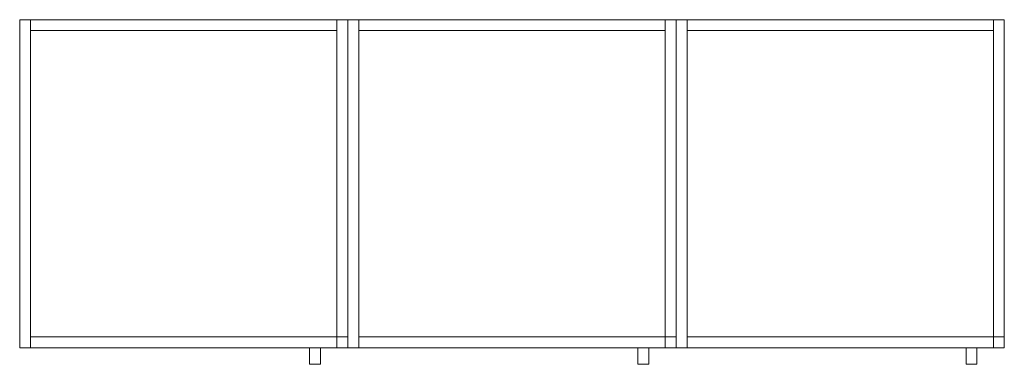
# Model space of a CAD drawing. Header units: metres. Extents: x 397.7 to 427.5, y 12.7 to 28.4.
# Tile 13 of 121: x 402.7 to 404.5, y 21.6 to 22.2. Entities that reach past the tile are written whole.
import ezdxf

# ---------------------------------------------------------------- set-up
doc = ezdxf.new("R2010")
doc.units = ezdxf.units.M
for name, color, linetype, lineweight in [('02_MOBILIARIO', 7, 'Continuous', 18), ('A-DETL-____-MBND', 7, 'Continuous', 18), ('Mobiliario', 7, 'Continuous', 18)]:
    doc.layers.add(name, color=color, linetype=linetype, lineweight=lineweight)

# ---------------------------------------------------------------- blocks, each defined once
blk = doc.blocks.new('Family - Armai 60x60x60_P4-153697-07_ELEC_P4')
at = {"layer": '02_MOBILIARIO', "color": 253, "true_color": 0xaaaaaa}
for p, q in [((0, 0.03), (0, 0.63)), ((0, 0.63), (0.02, 0.63)), ((0, 0.03), (0, 0.63)), ((0, 0.63), (0, 0.03)), ((0, 0.63), (0.6, 0.63)), ((0.6, 0.63), (0, 0.63)), ((0.02, 0.63), (0.02, 0.03)), ((0.58, 0.03), (0.58, 0.63)), ((0.58, 0.63), (0.6, 0.63)), ((0.6, 0.63), (0.6, 0.03)), ((0.6, 0.03), (0.6, 0.63)), ((0.6, 0.63), (0.6, 0.03)), ((0.02, 0.63), (0.02, 0.61)), ((0.02, 0.63), (0.58, 0.63)), ((0.58, 0.63), (0.58, 0.61)), ((0.58, 0.61), (0.02, 0.61)), ((0.02, 0.05), (0.02, 0.03)), ((0.02, 0.05), (0.58, 0.05)), ((0.58, 0.03), (0.58, 0.05)), ((0.58, 0.05), (0.6, 0.05)), ((0.58, 0.05), (0.58, 0.03)), ((0.6, 0.03), (0.6, 0.05)), ((0, 0.03), (0.02, 0.03)), ((0.6, 0.03), (0, 0.03)), ((0, 0.03), (0.6, 0.03)), ((0.58, 0.03), (0.02, 0.03)), ((0.6, 0.03), (0.58, 0.03)), ((0.58, 0.03), (0.6, 0.03))]:
    blk.add_line(p, q, dxfattribs=at)
at = {"layer": 'Mobiliario', "color": 253, "true_color": 0xaaaaaa}
for p, q in [((0.02, 0.63), (0, 0.63)), ((0, 0.63), (0, 0.03)), ((0.02, 0.03), (0.02, 0.63)), ((0.6, 0.63), (0.58, 0.63)), ((0.58, 0.63), (0.58, 0.03)), ((0.6, 0.03), (0.6, 0.63)), ((0.02, 0.63), (0.02, 0.61)), ((0.58, 0.63), (0.02, 0.63)), ((0.58, 0.61), (0.58, 0.63)), ((0.02, 0.61), (0.58, 0.61)), ((0.02, 0.05), (0.02, 0.03)), ((0.58, 0.05), (0.02, 0.05)), ((0.6, 0.05), (0.58, 0.05)), ((0.58, 0.05), (0.58, 0.03)), ((0.58, 0.03), (0.58, 0.05)), ((0.6, 0.03), (0.6, 0.05)), ((0, 0.03), (0.02, 0.03)), ((0.02, 0.03), (0.58, 0.03)), ((0.58, 0.03), (0.6, 0.03)), ((0.58, 0.03), (0.6, 0.03))]:
    blk.add_line(p, q, dxfattribs=at)
blk = doc.blocks.new('Family - Armai 60x60x60_P4-153811-07_ELEC_P4')
at = {"layer": '02_MOBILIARIO', "color": 253, "true_color": 0xaaaaaa}
for p, q in [((0, 0.03), (0, 0.63)), ((0, 0.63), (0.02, 0.63)), ((0, 0.03), (0, 0.63)), ((0, 0.63), (0, 0.03)), ((0, 0.63), (0.6, 0.63)), ((0.6, 0.63), (0, 0.63)), ((0.02, 0.63), (0.02, 0.03)), ((0.58, 0.03), (0.58, 0.63)), ((0.58, 0.63), (0.6, 0.63)), ((0.6, 0.63), (0.6, 0.03)), ((0.6, 0.03), (0.6, 0.63)), ((0.6, 0.63), (0.6, 0.03)), ((0.02, 0.63), (0.02, 0.61)), ((0.02, 0.63), (0.58, 0.63)), ((0.58, 0.63), (0.58, 0.61)), ((0.58, 0.61), (0.02, 0.61)), ((0.02, 0.05), (0.02, 0.03)), ((0.02, 0.05), (0.58, 0.05)), ((0.58, 0.03), (0.58, 0.05)), ((0.58, 0.05), (0.6, 0.05)), ((0.58, 0.05), (0.58, 0.03)), ((0.6, 0.03), (0.6, 0.05)), ((0, 0.03), (0.02, 0.03)), ((0.6, 0.03), (0, 0.03)), ((0, 0.03), (0.6, 0.03)), ((0.58, 0.03), (0.02, 0.03)), ((0.6, 0.03), (0.58, 0.03)), ((0.58, 0.03), (0.6, 0.03))]:
    blk.add_line(p, q, dxfattribs=at)
at = {"layer": 'Mobiliario', "color": 253, "true_color": 0xaaaaaa}
for p, q in [((0.02, 0.63), (0, 0.63)), ((0, 0.63), (0, 0.03)), ((0.02, 0.03), (0.02, 0.63)), ((0.6, 0.63), (0.58, 0.63)), ((0.58, 0.63), (0.58, 0.03)), ((0.6, 0.03), (0.6, 0.63)), ((0.02, 0.63), (0.02, 0.61)), ((0.58, 0.63), (0.02, 0.63)), ((0.58, 0.61), (0.58, 0.63)), ((0.02, 0.61), (0.58, 0.61)), ((0.02, 0.05), (0.02, 0.03)), ((0.58, 0.05), (0.02, 0.05)), ((0.6, 0.05), (0.58, 0.05)), ((0.58, 0.05), (0.58, 0.03)), ((0.58, 0.03), (0.58, 0.05)), ((0.6, 0.03), (0.6, 0.05)), ((0, 0.03), (0.02, 0.03)), ((0.02, 0.03), (0.58, 0.03)), ((0.58, 0.03), (0.6, 0.03)), ((0.58, 0.03), (0.6, 0.03))]:
    blk.add_line(p, q, dxfattribs=at)
blk = doc.blocks.new('Family - Armai 60x60x60_P4-153973-07_ELEC_P4')
at = {"layer": 'A-DETL-____-MBND', "color": 253, "true_color": 0xaaaaaa}
for p, q in [((0, 0.03), (0, 0.63)), ((0, 0.63), (0, 0.03)), ((0, 0.63), (0.6, 0.63)), ((0.6, 0.63), (0, 0.63)), ((0, 0.03), (0, 0.63)), ((0, 0.63), (0.02, 0.63)), ((0, 0.63), (0.02, 0.63)), ((0, 0.63), (0, 0.03)), ((0.02, 0.63), (0.02, 0.03)), ((0.02, 0.03), (0.02, 0.63)), ((0.58, 0.03), (0.58, 0.63)), ((0.58, 0.63), (0.6, 0.63)), ((0.58, 0.63), (0.6, 0.63)), ((0.58, 0.63), (0.58, 0.03)), ((0.6, 0.63), (0.6, 0.03)), ((0.6, 0.03), (0.6, 0.63)), ((0.6, 0.63), (0.6, 0.03)), ((0.6, 0.03), (0.6, 0.63)), ((0, 0.03), (0, 0.63)), ((0, 0.63), (0, 0.03)), ((0, 0.63), (0.6, 0.63)), ((0.6, 0.63), (0, 0.63)), ((0.02, 0.61), (0.02, 0.63)), ((0.02, 0.63), (0.02, 0.61)), ((0.02, 0.63), (0.58, 0.63)), ((0.58, 0.63), (0.02, 0.63)), ((0.58, 0.63), (0.58, 0.61)), ((0.58, 0.63), (0.58, 0.61)), ((0.6, 0.63), (0.6, 0.03)), ((0.6, 0.03), (0.6, 0.63)), ((0.58, 0.61), (0.02, 0.61)), ((0.02, 0.61), (0.58, 0.61)), ((0.02, 0.03), (0.02, 0.05)), ((0.02, 0.05), (0.02, 0.03)), ((0.02, 0.05), (0.58, 0.05)), ((0.58, 0.05), (0.02, 0.05)), ((0.58, 0.05), (0.58, 0.03)), ((0.58, 0.05), (0.58, 0.03)), ((0.58, 0.03), (0.58, 0.05)), ((0.58, 0.05), (0.6, 0.05)), ((0.58, 0.03), (0.58, 0.05)), ((0.6, 0.05), (0.58, 0.05)), ((0.6, 0.05), (0.6, 0.03)), ((0.6, 0.03), (0.6, 0.05)), ((0.6, 0.03), (0, 0.03)), ((0, 0.03), (0.6, 0.03)), ((0.6, 0.03), (0, 0.03)), ((0, 0.03), (0.6, 0.03)), ((0.02, 0.03), (0, 0.03)), ((0, 0.03), (0.02, 0.03)), ((0.58, 0.03), (0.02, 0.03)), ((0.02, 0.03), (0.58, 0.03)), ((0.53, 0), (0.53, 0.03)), ((0.53, 0.03), (0.53, 0)), ((0.53, 0.03), (0.55, 0.03)), ((0.55, 0.03), (0.53, 0.03)), ((0.55, 0.03), (0.55, 0)), ((0.55, 0.03), (0.55, 0)), ((0.6, 0.03), (0.58, 0.03)), ((0.58, 0.03), (0.6, 0.03)), ((0.6, 0.03), (0.58, 0.03)), ((0.58, 0.03), (0.6, 0.03)), ((0.55, 0), (0.53, 0)), ((0.53, 0), (0.55, 0))]:
    blk.add_line(p, q, dxfattribs=at)
blk = doc.blocks.new('Family - Armai 60x60x60_P4-154182-07_ELEC_P4')
at = {"layer": 'A-DETL-____-MBND', "color": 253, "true_color": 0xaaaaaa}
for p, q in [((0, 0.03), (0, 0.63)), ((0, 0.63), (0, 0.03)), ((0, 0.63), (0.6, 0.63)), ((0.6, 0.63), (0, 0.63)), ((0, 0.03), (0, 0.63)), ((0, 0.63), (0.02, 0.63)), ((0, 0.63), (0.02, 0.63)), ((0, 0.63), (0, 0.03)), ((0.02, 0.63), (0.02, 0.03)), ((0.02, 0.03), (0.02, 0.63)), ((0.58, 0.03), (0.58, 0.63)), ((0.58, 0.63), (0.6, 0.63)), ((0.58, 0.63), (0.6, 0.63)), ((0.58, 0.63), (0.58, 0.03)), ((0.6, 0.63), (0.6, 0.03)), ((0.6, 0.03), (0.6, 0.63)), ((0.6, 0.63), (0.6, 0.03)), ((0.6, 0.03), (0.6, 0.63)), ((0, 0.03), (0, 0.63)), ((0, 0.63), (0, 0.03)), ((0, 0.63), (0.6, 0.63)), ((0.6, 0.63), (0, 0.63)), ((0.02, 0.61), (0.02, 0.63)), ((0.02, 0.63), (0.02, 0.61)), ((0.02, 0.63), (0.58, 0.63)), ((0.58, 0.63), (0.02, 0.63)), ((0.58, 0.63), (0.58, 0.61)), ((0.58, 0.63), (0.58, 0.61)), ((0.6, 0.63), (0.6, 0.03)), ((0.6, 0.03), (0.6, 0.63)), ((0.58, 0.61), (0.02, 0.61)), ((0.02, 0.61), (0.58, 0.61)), ((0.02, 0.03), (0.02, 0.05)), ((0.02, 0.05), (0.02, 0.03)), ((0.02, 0.05), (0.58, 0.05)), ((0.58, 0.05), (0.02, 0.05)), ((0.58, 0.03), (0.58, 0.05)), ((0.58, 0.05), (0.6, 0.05)), ((0.58, 0.03), (0.58, 0.05)), ((0.6, 0.05), (0.58, 0.05)), ((0.58, 0.05), (0.58, 0.03)), ((0.58, 0.05), (0.58, 0.03)), ((0.6, 0.05), (0.6, 0.03)), ((0.6, 0.03), (0.6, 0.05)), ((0.6, 0.03), (0, 0.03)), ((0, 0.03), (0.6, 0.03)), ((0.6, 0.03), (0, 0.03)), ((0, 0.03), (0.6, 0.03)), ((0.02, 0.03), (0, 0.03)), ((0, 0.03), (0.02, 0.03)), ((0.58, 0.03), (0.02, 0.03)), ((0.02, 0.03), (0.58, 0.03)), ((0.53, 0), (0.53, 0.03)), ((0.53, 0.03), (0.53, 0)), ((0.53, 0.03), (0.55, 0.03)), ((0.55, 0.03), (0.53, 0.03)), ((0.55, 0.03), (0.55, 0)), ((0.55, 0.03), (0.55, 0)), ((0.6, 0.03), (0.58, 0.03)), ((0.58, 0.03), (0.6, 0.03)), ((0.6, 0.03), (0.58, 0.03)), ((0.58, 0.03), (0.6, 0.03)), ((0.55, 0), (0.53, 0)), ((0.53, 0), (0.55, 0))]:
    blk.add_line(p, q, dxfattribs=at)
blk = doc.blocks.new('Family - Armai 60x60x60_P4-154282-07_ELEC_P4')
at = {"layer": 'A-DETL-____-MBND', "color": 253, "true_color": 0xaaaaaa}
for p, q in [((0, 0.03), (0, 0.63)), ((0, 0.63), (0.02, 0.63)), ((0, 0.63), (0.02, 0.63)), ((0, 0.63), (0, 0.03)), ((0, 0.03), (0, 0.63)), ((0, 0.63), (0, 0.03)), ((0, 0.63), (0.6, 0.63)), ((0.6, 0.63), (0, 0.63)), ((0.02, 0.63), (0.02, 0.03)), ((0.02, 0.03), (0.02, 0.63)), ((0.58, 0.03), (0.58, 0.63)), ((0.58, 0.63), (0.6, 0.63)), ((0.58, 0.63), (0.6, 0.63)), ((0.58, 0.63), (0.58, 0.03)), ((0.6, 0.63), (0.6, 0.03)), ((0.6, 0.03), (0.6, 0.63)), ((0.6, 0.63), (0.6, 0.03)), ((0.6, 0.03), (0.6, 0.63)), ((0, 0.03), (0, 0.63)), ((0, 0.63), (0, 0.03)), ((0, 0.63), (0.6, 0.63)), ((0.6, 0.63), (0, 0.63)), ((0.02, 0.61), (0.02, 0.63)), ((0.02, 0.63), (0.02, 0.61)), ((0.02, 0.63), (0.58, 0.63)), ((0.58, 0.63), (0.02, 0.63)), ((0.58, 0.63), (0.58, 0.61)), ((0.58, 0.63), (0.58, 0.61)), ((0.6, 0.63), (0.6, 0.03)), ((0.6, 0.03), (0.6, 0.63)), ((0.58, 0.61), (0.02, 0.61)), ((0.02, 0.61), (0.58, 0.61)), ((0.02, 0.03), (0.02, 0.05)), ((0.02, 0.05), (0.02, 0.03)), ((0.02, 0.05), (0.58, 0.05)), ((0.58, 0.05), (0.02, 0.05)), ((0.58, 0.05), (0.58, 0.03)), ((0.58, 0.05), (0.58, 0.03)), ((0.58, 0.03), (0.58, 0.05)), ((0.58, 0.05), (0.6, 0.05)), ((0.58, 0.03), (0.58, 0.05)), ((0.6, 0.05), (0.58, 0.05)), ((0.6, 0.05), (0.6, 0.03)), ((0.6, 0.03), (0.6, 0.05)), ((0.02, 0.03), (0, 0.03)), ((0, 0.03), (0.02, 0.03)), ((0.6, 0.03), (0, 0.03)), ((0, 0.03), (0.6, 0.03)), ((0.6, 0.03), (0, 0.03)), ((0, 0.03), (0.6, 0.03)), ((0.58, 0.03), (0.02, 0.03)), ((0.02, 0.03), (0.58, 0.03)), ((0.53, 0), (0.53, 0.03)), ((0.53, 0.03), (0.53, 0)), ((0.53, 0.03), (0.55, 0.03)), ((0.55, 0.03), (0.53, 0.03)), ((0.55, 0.03), (0.55, 0)), ((0.55, 0.03), (0.55, 0)), ((0.6, 0.03), (0.58, 0.03)), ((0.58, 0.03), (0.6, 0.03)), ((0.6, 0.03), (0.58, 0.03)), ((0.58, 0.03), (0.6, 0.03)), ((0.55, 0), (0.53, 0)), ((0.53, 0), (0.55, 0))]:
    blk.add_line(p, q, dxfattribs=at)
blk = doc.blocks.new('Family - Armai 60x60x60_P4-154344-07_ELEC_P4')
at = {"layer": 'A-DETL-____-MBND', "color": 253, "true_color": 0xaaaaaa}
for p, q in [((0, 0.03), (0, 0.63)), ((0, 0.63), (0, 0.03)), ((0, 0.63), (0.6, 0.63)), ((0.6, 0.63), (0, 0.63)), ((0, 0.03), (0, 0.63)), ((0, 0.63), (0.02, 0.63)), ((0, 0.63), (0.02, 0.63)), ((0, 0.63), (0, 0.03)), ((0.02, 0.63), (0.02, 0.03)), ((0.02, 0.03), (0.02, 0.63)), ((0.58, 0.03), (0.58, 0.63)), ((0.58, 0.63), (0.6, 0.63)), ((0.58, 0.63), (0.6, 0.63)), ((0.58, 0.63), (0.58, 0.03)), ((0.6, 0.63), (0.6, 0.03)), ((0.6, 0.03), (0.6, 0.63)), ((0.6, 0.63), (0.6, 0.03)), ((0.6, 0.03), (0.6, 0.63)), ((0, 0.03), (0, 0.63)), ((0, 0.63), (0, 0.03)), ((0, 0.63), (0.6, 0.63)), ((0.6, 0.63), (0, 0.63)), ((0.02, 0.61), (0.02, 0.63)), ((0.02, 0.63), (0.02, 0.61)), ((0.02, 0.63), (0.58, 0.63)), ((0.58, 0.63), (0.02, 0.63)), ((0.58, 0.63), (0.58, 0.61)), ((0.58, 0.63), (0.58, 0.61)), ((0.6, 0.63), (0.6, 0.03)), ((0.6, 0.03), (0.6, 0.63)), ((0.58, 0.61), (0.02, 0.61)), ((0.02, 0.61), (0.58, 0.61)), ((0.02, 0.03), (0.02, 0.05)), ((0.02, 0.05), (0.02, 0.03)), ((0.02, 0.05), (0.58, 0.05)), ((0.58, 0.05), (0.02, 0.05)), ((0.58, 0.05), (0.58, 0.03)), ((0.58, 0.05), (0.58, 0.03)), ((0.58, 0.03), (0.58, 0.05)), ((0.58, 0.05), (0.6, 0.05)), ((0.58, 0.03), (0.58, 0.05)), ((0.6, 0.05), (0.58, 0.05)), ((0.6, 0.05), (0.6, 0.03)), ((0.6, 0.03), (0.6, 0.05)), ((0.6, 0.03), (0, 0.03)), ((0, 0.03), (0.6, 0.03)), ((0.6, 0.03), (0, 0.03)), ((0, 0.03), (0.6, 0.03)), ((0.02, 0.03), (0, 0.03)), ((0, 0.03), (0.02, 0.03)), ((0.58, 0.03), (0.02, 0.03)), ((0.02, 0.03), (0.58, 0.03)), ((0.53, 0), (0.53, 0.03)), ((0.53, 0.03), (0.53, 0)), ((0.53, 0.03), (0.55, 0.03)), ((0.55, 0.03), (0.53, 0.03)), ((0.55, 0.03), (0.55, 0)), ((0.55, 0.03), (0.55, 0)), ((0.6, 0.03), (0.58, 0.03)), ((0.58, 0.03), (0.6, 0.03)), ((0.6, 0.03), (0.58, 0.03)), ((0.58, 0.03), (0.6, 0.03)), ((0.55, 0), (0.53, 0)), ((0.53, 0), (0.55, 0))]:
    blk.add_line(p, q, dxfattribs=at)
blk = doc.blocks.new('Family - Armai 60x60x60_P4-154358-07_ELEC_P4')
at = {"layer": 'A-DETL-____-MBND', "color": 253, "true_color": 0xaaaaaa}
for p, q in [((0, 0.03), (0, 0.63)), ((0, 0.63), (0.02, 0.63)), ((0, 0.63), (0.02, 0.63)), ((0, 0.63), (0, 0.03)), ((0, 0.03), (0, 0.63)), ((0, 0.63), (0, 0.03)), ((0, 0.63), (0.6, 0.63)), ((0.6, 0.63), (0, 0.63)), ((0.02, 0.63), (0.02, 0.03)), ((0.02, 0.03), (0.02, 0.63)), ((0.58, 0.03), (0.58, 0.63)), ((0.58, 0.63), (0.6, 0.63)), ((0.58, 0.63), (0.6, 0.63)), ((0.58, 0.63), (0.58, 0.03)), ((0.6, 0.63), (0.6, 0.03)), ((0.6, 0.03), (0.6, 0.63)), ((0.6, 0.63), (0.6, 0.03)), ((0.6, 0.03), (0.6, 0.63)), ((0, 0.03), (0, 0.63)), ((0, 0.63), (0, 0.03)), ((0, 0.63), (0.6, 0.63)), ((0.6, 0.63), (0, 0.63)), ((0.02, 0.61), (0.02, 0.63)), ((0.02, 0.63), (0.02, 0.61)), ((0.02, 0.63), (0.58, 0.63)), ((0.58, 0.63), (0.02, 0.63)), ((0.58, 0.63), (0.58, 0.61)), ((0.58, 0.63), (0.58, 0.61)), ((0.6, 0.63), (0.6, 0.03)), ((0.6, 0.03), (0.6, 0.63)), ((0.58, 0.61), (0.02, 0.61)), ((0.02, 0.61), (0.58, 0.61)), ((0.02, 0.03), (0.02, 0.05)), ((0.02, 0.05), (0.02, 0.03)), ((0.02, 0.05), (0.58, 0.05)), ((0.58, 0.05), (0.02, 0.05)), ((0.58, 0.05), (0.58, 0.03)), ((0.58, 0.05), (0.58, 0.03)), ((0.58, 0.03), (0.58, 0.05)), ((0.58, 0.05), (0.6, 0.05)), ((0.58, 0.03), (0.58, 0.05)), ((0.6, 0.05), (0.58, 0.05)), ((0.6, 0.05), (0.6, 0.03)), ((0.6, 0.03), (0.6, 0.05)), ((0.02, 0.03), (0, 0.03)), ((0, 0.03), (0.02, 0.03)), ((0.6, 0.03), (0, 0.03)), ((0, 0.03), (0.6, 0.03)), ((0.6, 0.03), (0, 0.03)), ((0, 0.03), (0.6, 0.03)), ((0.58, 0.03), (0.02, 0.03)), ((0.02, 0.03), (0.58, 0.03)), ((0.53, 0), (0.53, 0.03)), ((0.53, 0.03), (0.53, 0)), ((0.53, 0.03), (0.55, 0.03)), ((0.55, 0.03), (0.53, 0.03)), ((0.55, 0.03), (0.55, 0)), ((0.55, 0.03), (0.55, 0)), ((0.6, 0.03), (0.58, 0.03)), ((0.58, 0.03), (0.6, 0.03)), ((0.6, 0.03), (0.58, 0.03)), ((0.58, 0.03), (0.6, 0.03)), ((0.55, 0), (0.53, 0)), ((0.53, 0), (0.55, 0))]:
    blk.add_line(p, q, dxfattribs=at)
blk = doc.blocks.new('Family - Armai 60x60x60_P4-154382-07_ELEC_P4')
at = {"layer": '02_MOBILIARIO', "color": 253, "true_color": 0xaaaaaa}
for p, q in [((0, 0.03), (0, 0.63)), ((0, 0.63), (0.02, 0.63)), ((0, 0.03), (0, 0.63)), ((0, 0.63), (0, 0.03)), ((0, 0.63), (0.6, 0.63)), ((0.6, 0.63), (0, 0.63)), ((0.02, 0.63), (0.02, 0.03)), ((0.58, 0.03), (0.58, 0.63)), ((0.58, 0.63), (0.6, 0.63)), ((0.6, 0.63), (0.6, 0.03)), ((0.6, 0.03), (0.6, 0.63)), ((0.6, 0.63), (0.6, 0.03)), ((0.02, 0.63), (0.02, 0.61)), ((0.02, 0.63), (0.58, 0.63)), ((0.58, 0.63), (0.58, 0.61)), ((0.58, 0.61), (0.02, 0.61)), ((0.02, 0.05), (0.02, 0.03)), ((0.02, 0.05), (0.58, 0.05)), ((0.58, 0.03), (0.58, 0.05)), ((0.58, 0.05), (0.6, 0.05)), ((0.58, 0.05), (0.58, 0.03)), ((0.6, 0.03), (0.6, 0.05)), ((0, 0.03), (0.02, 0.03)), ((0.6, 0.03), (0, 0.03)), ((0, 0.03), (0.6, 0.03)), ((0.58, 0.03), (0.02, 0.03)), ((0.6, 0.03), (0.58, 0.03)), ((0.58, 0.03), (0.6, 0.03))]:
    blk.add_line(p, q, dxfattribs=at)
at = {"layer": 'Mobiliario', "color": 253, "true_color": 0xaaaaaa}
for p, q in [((0.02, 0.63), (0, 0.63)), ((0, 0.63), (0, 0.03)), ((0.02, 0.03), (0.02, 0.63)), ((0.6, 0.63), (0.58, 0.63)), ((0.58, 0.63), (0.58, 0.03)), ((0.6, 0.03), (0.6, 0.63)), ((0.02, 0.63), (0.02, 0.61)), ((0.58, 0.63), (0.02, 0.63)), ((0.58, 0.61), (0.58, 0.63)), ((0.02, 0.61), (0.58, 0.61)), ((0.02, 0.05), (0.02, 0.03)), ((0.58, 0.05), (0.02, 0.05)), ((0.6, 0.05), (0.58, 0.05)), ((0.58, 0.05), (0.58, 0.03)), ((0.58, 0.03), (0.58, 0.05)), ((0.6, 0.03), (0.6, 0.05)), ((0, 0.03), (0.02, 0.03)), ((0.02, 0.03), (0.58, 0.03)), ((0.58, 0.03), (0.6, 0.03)), ((0.58, 0.03), (0.6, 0.03))]:
    blk.add_line(p, q, dxfattribs=at)
blk = doc.blocks.new('Family - Armai 60x60x60_P4-154486-07_ELEC_P4')
at = {"layer": 'A-DETL-____-MBND', "color": 253, "true_color": 0xaaaaaa}
for p, q in [((0, 0.03), (0, 0.63)), ((0, 0.63), (0, 0.03)), ((0, 0.63), (0.6, 0.63)), ((0.6, 0.63), (0, 0.63)), ((0, 0.03), (0, 0.63)), ((0, 0.63), (0.02, 0.63)), ((0, 0.63), (0.02, 0.63)), ((0, 0.63), (0, 0.03)), ((0.02, 0.63), (0.02, 0.03)), ((0.02, 0.03), (0.02, 0.63)), ((0.58, 0.03), (0.58, 0.63)), ((0.58, 0.63), (0.6, 0.63)), ((0.58, 0.63), (0.6, 0.63)), ((0.58, 0.63), (0.58, 0.03)), ((0.6, 0.63), (0.6, 0.03)), ((0.6, 0.03), (0.6, 0.63)), ((0.6, 0.63), (0.6, 0.03)), ((0.6, 0.03), (0.6, 0.63)), ((0, 0.03), (0, 0.63)), ((0, 0.63), (0, 0.03)), ((0, 0.63), (0.6, 0.63)), ((0.6, 0.63), (0, 0.63)), ((0.02, 0.61), (0.02, 0.63)), ((0.02, 0.63), (0.02, 0.61)), ((0.02, 0.63), (0.58, 0.63)), ((0.58, 0.63), (0.02, 0.63)), ((0.58, 0.63), (0.58, 0.61)), ((0.58, 0.63), (0.58, 0.61)), ((0.6, 0.63), (0.6, 0.03)), ((0.6, 0.03), (0.6, 0.63)), ((0.58, 0.61), (0.02, 0.61)), ((0.02, 0.61), (0.58, 0.61)), ((0.02, 0.03), (0.02, 0.05)), ((0.02, 0.05), (0.02, 0.03)), ((0.02, 0.05), (0.58, 0.05)), ((0.58, 0.05), (0.02, 0.05)), ((0.58, 0.05), (0.58, 0.03)), ((0.58, 0.05), (0.58, 0.03)), ((0.58, 0.03), (0.58, 0.05)), ((0.58, 0.05), (0.6, 0.05)), ((0.58, 0.03), (0.58, 0.05)), ((0.6, 0.05), (0.58, 0.05)), ((0.6, 0.05), (0.6, 0.03)), ((0.6, 0.03), (0.6, 0.05)), ((0.6, 0.03), (0, 0.03)), ((0, 0.03), (0.6, 0.03)), ((0.02, 0.03), (0, 0.03)), ((0, 0.03), (0.02, 0.03)), ((0.6, 0.03), (0, 0.03)), ((0, 0.03), (0.6, 0.03)), ((0.58, 0.03), (0.02, 0.03)), ((0.02, 0.03), (0.58, 0.03)), ((0.53, 0), (0.53, 0.03)), ((0.53, 0.03), (0.53, 0)), ((0.53, 0.03), (0.55, 0.03)), ((0.55, 0.03), (0.53, 0.03)), ((0.55, 0.03), (0.55, 0)), ((0.55, 0.03), (0.55, 0)), ((0.6, 0.03), (0.58, 0.03)), ((0.58, 0.03), (0.6, 0.03)), ((0.6, 0.03), (0.58, 0.03)), ((0.58, 0.03), (0.6, 0.03)), ((0.55, 0), (0.53, 0)), ((0.53, 0), (0.55, 0))]:
    blk.add_line(p, q, dxfattribs=at)
blk = doc.blocks.new('LONDR55-XX_ZZ-ARQ-CAA-M3D-Londres55_ifc-1-07_ELEC_P4')
at = {"layer": '02_MOBILIARIO', "color": 253, "lineweight": 18, "true_color": 0xaaaaaa}
for name, p in [('Family - Armai 60x60x60_P4-153697-07_ELEC_P4', (402.6521, 21.5873)), ('Family - Armai 60x60x60_P4-154282-07_ELEC_P4', (402.6521, 21.5873)), ('Family - Armai 60x60x60_P4-154344-07_ELEC_P4', (402.6521, 21.5873)), ('Family - Armai 60x60x60_P4-153811-07_ELEC_P4', (403.2521, 21.5873)), ('Family - Armai 60x60x60_P4-154182-07_ELEC_P4', (403.2521, 21.5873)), ('Family - Armai 60x60x60_P4-154486-07_ELEC_P4', (403.2521, 21.5873)), ('Family - Armai 60x60x60_P4-153973-07_ELEC_P4', (403.8521, 21.5873)), ('Family - Armai 60x60x60_P4-154358-07_ELEC_P4', (403.8521, 21.5873)), ('Family - Armai 60x60x60_P4-154382-07_ELEC_P4', (403.8521, 21.5873))]:
    blk.add_blockref(name, p, dxfattribs=at)

msp = doc.modelspace()

# ---------------------------------------------------------------- block references
at = {"lineweight": 5}
msp.add_blockref('LONDR55-XX_ZZ-ARQ-CAA-M3D-Londres55_ifc-1-07_ELEC_P4', (0, 0), dxfattribs=at)

doc.saveas('drawing.dxf')
